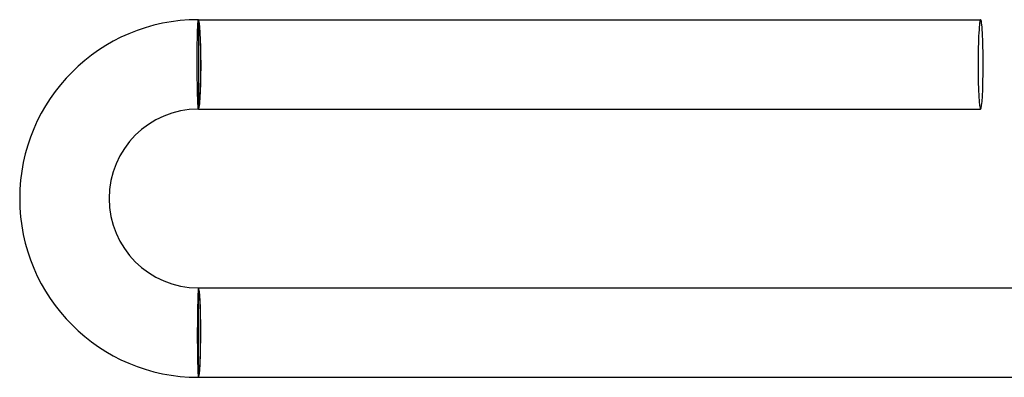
# Model space of a CAD drawing. Header units: millimetres. Extents: x -485 to 485, y -485 to 485.
# Tile 26 of 110: x -485 to -441, y -2 to 14. Entities that reach past the tile are written whole.
import ezdxf

# ---------------------------------------------------------------- set-up
doc = ezdxf.new("R2010")
doc.units = ezdxf.units.MM
doc.layers.add('HIDDEN', color=7, linetype='Continuous')
doc.layers.add('THICK', color=7, linetype='Continuous')

msp = doc.modelspace()

# ---------------------------------------------------------------- linework, layer by layer
at = {"layer": 'HIDDEN'}
for p, q in [((-477, 14), (-477, 13.9)), ((-477, 13.9), (-477, 10.1)), ((-477, 10.1), (-477, 10)), ((-477, 1.9), (-477, 2)), ((-477, -1.9), (-477, 1.9)), ((-477, -2), (-477, -1.9))]:
    msp.add_line(p, q, dxfattribs=at)
for centre, major_axis, ratio, start_param, end_param in [((-477, 12), (0, 2), 0.05705, -1.570796, 0), ((-477, 12), (0, 1.9), 0.05705, -3.141593, 0), ((-477, 12), (0, 2), 0.05705, -3.141593, -1.570796), ((-477, 0), (0, 2), 0.051215, -1.570796, 0), ((-477, 0), (0, -1.9), 0.051215, 0, 3.141593), ((-477, 0), (0, 2), 0.051215, -3.141593, -1.570796)]:
    msp.add_ellipse(centre, major_axis=major_axis, ratio=ratio, start_param=start_param, end_param=end_param, dxfattribs=at)
at = {"layer": 'THICK'}
for p, q in [((-477.035, 13.629), (-477.033, 13.682)), ((-477.033, 13.682), (-477.03, 13.732)), ((-477.03, 13.732), (-477.028, 13.777)), ((-477.028, 13.777), (-477.025, 13.819)), ((-477.025, 13.819), (-477.023, 13.857)), ((-477.023, 13.857), (-477.02, 13.89)), ((-477.02, 13.89), (-477.017, 13.919)), ((-477.017, 13.919), (-477.014, 13.944)), ((-477.014, 13.944), (-477.012, 13.964)), ((-477.012, 13.964), (-477.009, 13.98)), ((-477.009, 13.98), (-477.006, 13.991)), ((-477.006, 13.991), (-477.003, 13.998)), ((-477.003, 13.998), (-477, 14)), ((-477, 14), (-442, 14)), ((-477.049, 13.16), (-477.047, 13.236)), ((-477.047, 13.236), (-477.045, 13.31)), ((-477.045, 13.31), (-477.043, 13.38)), ((-477.043, 13.38), (-477.042, 13.447)), ((-477.042, 13.447), (-477.039, 13.511)), ((-477.039, 13.511), (-477.037, 13.572)), ((-477.037, 13.572), (-477.035, 13.629)), ((-477.055, 12.743), (-477.054, 12.831)), ((-477.054, 12.831), (-477.053, 12.916)), ((-477.053, 12.916), (-477.051, 13)), ((-477.051, 13), (-477.05, 13.081)), ((-477.05, 13.081), (-477.049, 13.16)), ((-477.057, 12.471), (-477.056, 12.563)), ((-477.057, 12.378), (-477.057, 12.471)), ((-477.057, 12.284), (-477.057, 12.378)), ((-477.056, 12.563), (-477.055, 12.654)), ((-477.055, 12.654), (-477.055, 12.743)), ((-477.057, 12.19), (-477.057, 12.284)), ((-477.057, 12.095), (-477.057, 12.19)), ((-477.057, 12), (-477.057, 12.095)), ((-477.057, 11.908), (-477.057, 12)), ((-477.056, 11.815), (-477.057, 11.908)), ((-477.056, 11.723), (-477.056, 11.815)), ((-477.055, 11.632), (-477.056, 11.723)), ((-477.054, 11.542), (-477.055, 11.632)), ((-477.054, 11.453), (-477.054, 11.542)), ((-477.053, 11.365), (-477.054, 11.453)), ((-477.052, 11.278), (-477.053, 11.365)), ((-477.05, 11.192), (-477.052, 11.278)), ((-477.049, 11.109), (-477.05, 11.192)), ((-477.048, 11.027), (-477.049, 11.109)), ((-477.046, 10.947), (-477.048, 11.027)), ((-477.045, 10.87), (-477.046, 10.947)), ((-477.043, 10.795), (-477.045, 10.87)), ((-477.041, 10.723), (-477.043, 10.795)), ((-477.04, 10.653), (-477.041, 10.723)), ((-477.038, 10.586), (-477.04, 10.653)), ((-477.036, 10.522), (-477.038, 10.586)), ((-477.034, 10.461), (-477.036, 10.522)), ((-477.032, 10.404), (-477.034, 10.461)), ((-477.03, 10.35), (-477.032, 10.404)), ((-477.028, 10.3), (-477.03, 10.35)), ((-477.025, 10.253), (-477.028, 10.3)), ((-477.023, 10.21), (-477.025, 10.253)), ((-477.021, 10.171), (-477.023, 10.21)), ((-477.019, 10.135), (-477.021, 10.171)), ((-477.016, 10.104), (-477.019, 10.135)), ((-477.014, 10.076), (-477.016, 10.104)), ((-477.012, 10.053), (-477.014, 10.076)), ((-477.009, 10.034), (-477.012, 10.053)), ((-477.007, 10.019), (-477.009, 10.034)), ((-477.005, 10.009), (-477.007, 10.019)), ((-477.002, 10.002), (-477.005, 10.009)), ((-477, 10), (-477.002, 10.002)), ((-477, 10), (-442, 10)), ((-477.021, 1.778), (-477.023, 1.732)), ((-477.019, 1.819), (-477.021, 1.778)), ((-477.017, 1.857), (-477.019, 1.819)), ((-477.015, 1.89), (-477.017, 1.857)), ((-477.013, 1.919), (-477.015, 1.89)), ((-477.011, 1.944), (-477.013, 1.919)), ((-477.009, 1.964), (-477.011, 1.944)), ((-477.007, 1.98), (-477.009, 1.964)), ((-477.004, 1.991), (-477.007, 1.98)), ((-477.002, 1.998), (-477.004, 1.991)), ((-477, 2), (-477.002, 1.998)), ((-477, 2), (-439.995, 2)), ((-477.035, 1.38), (-477.036, 1.31)), ((-477.033, 1.448), (-477.035, 1.38)), ((-477.031, 1.512), (-477.033, 1.448)), ((-477.029, 1.572), (-477.031, 1.512)), ((-477.027, 1.629), (-477.029, 1.572)), ((-477.025, 1.682), (-477.027, 1.629)), ((-477.023, 1.732), (-477.025, 1.682)), ((-477.044, 0.917), (-477.045, 0.831)), ((-477.042, 1), (-477.044, 0.917)), ((-477.041, 1.081), (-477.042, 1)), ((-477.04, 1.16), (-477.041, 1.081)), ((-477.038, 1.236), (-477.04, 1.16)), ((-477.036, 1.31), (-477.038, 1.236)), ((-477.048, 0.563), (-477.049, 0.471)), ((-477.049, 0.471), (-477.049, 0.378)), ((-477.047, 0.654), (-477.048, 0.563)), ((-477.046, 0.743), (-477.047, 0.654)), ((-477.045, 0.831), (-477.046, 0.743)), ((-477.05, 0.284), (-477.051, 0.19)), ((-477.051, 0.19), (-477.051, 0.095)), ((-477.051, 0.095), (-477.051, 0)), ((-477.051, 0), (-477.051, -0.092)), ((-477.049, 0.378), (-477.05, 0.284)), ((-477.051, -0.092), (-477.051, -0.185)), ((-477.051, -0.185), (-477.051, -0.277)), ((-477.051, -0.277), (-477.051, -0.368)), ((-477.051, -0.368), (-477.051, -0.458)), ((-477.051, -0.458), (-477.05, -0.547)), ((-477.05, -0.547), (-477.05, -0.635)), ((-477.05, -0.635), (-477.049, -0.722)), ((-477.049, -0.722), (-477.048, -0.808)), ((-477.048, -0.808), (-477.047, -0.891)), ((-477.047, -0.891), (-477.046, -0.973)), ((-477.046, -0.973), (-477.045, -1.053)), ((-477.045, -1.053), (-477.044, -1.13)), ((-477.044, -1.13), (-477.043, -1.205)), ((-477.043, -1.205), (-477.041, -1.277)), ((-477.041, -1.277), (-477.04, -1.347)), ((-477.04, -1.347), (-477.038, -1.414)), ((-477.038, -1.414), (-477.036, -1.478)), ((-477.036, -1.478), (-477.035, -1.538)), ((-477.035, -1.538), (-477.033, -1.596)), ((-477.033, -1.596), (-477.031, -1.65)), ((-477.031, -1.65), (-477.029, -1.7)), ((-477.029, -1.7), (-477.027, -1.747)), ((-477.027, -1.747), (-477.024, -1.79)), ((-477.024, -1.79), (-477.022, -1.829)), ((-477.022, -1.829), (-477.02, -1.865)), ((-477.02, -1.865), (-477.017, -1.896)), ((-477.017, -1.896), (-477.015, -1.924)), ((-477.015, -1.924), (-477.013, -1.947)), ((-477.013, -1.947), (-477.01, -1.966)), ((-477.01, -1.966), (-477.008, -1.981)), ((-477.008, -1.981), (-477.005, -1.991)), ((-477.005, -1.991), (-477.003, -1.998)), ((-477.003, -1.998), (-477, -2)), ((-477, -2), (-439.995, -2))]:
    msp.add_line(p, q, dxfattribs=at)
for radius in [8, 4]:
    msp.add_arc((-477, 6), radius, 90, 270, dxfattribs=at)
for start_param, end_param in [(-3.141593, -1.570796), (1.570796, 3.141593), (-1.570796, 0), (0, 1.570796)]:
    msp.add_ellipse((-442, 12), major_axis=(0, -2), ratio=0.05705, start_param=start_param, end_param=end_param, dxfattribs=at)

doc.saveas('drawing.dxf')
